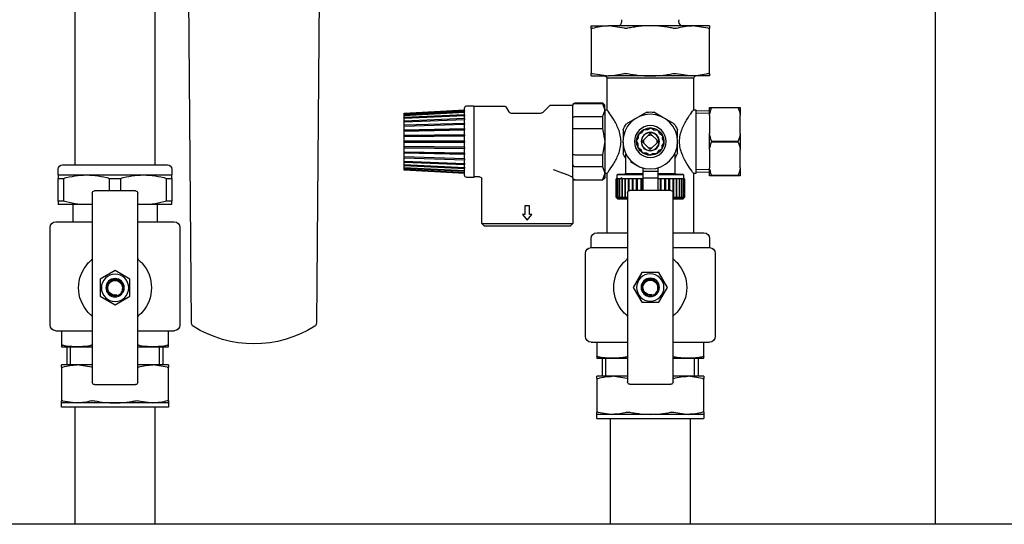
# Model space of a CAD drawing. Extents: x -156717 to 425753, y -51191 to 363295.
# Tile 69 of 256: x 68982 to 69414, y 113745 to 113966. Entities that reach past the tile are written whole.
import ezdxf

# ---------------------------------------------------------------- set-up
doc = ezdxf.new("R2010")
doc.units = 0
doc.header["$LTSCALE"] = 50
doc.layers.get('0').update_dxf_attribs({"linetype": 'CONTINUOUS'})
doc.layers.add('WL561---_CV-D', color=2, linetype='CONTINUOUS')

# ---------------------------------------------------------------- blocks, each defined once
blk = doc.blocks.new('FRAME FRONT DN65 3X')
at = {"linetype": 'Continuous'}
blk.add_line((1084, 825.81), (1084, 413.05), dxfattribs=at)
blk = doc.blocks.new('DN65 FRONT 3X')
at = {"linetype": 'Continuous'}
blk.add_line((1578, 413.05), (10, 413.05), dxfattribs=at)
blk = doc.blocks.new('PIPING LV DN65 FRONT')
at = {"linetype": 'Continuous'}
for p, q in [((-170.98, -26.75), (-168.38, -324.78)), ((-113.62, -324.78), (-111.02, -26.75)), ((-97.5, -72.15), (-97.5, -255.15)), ((-62.5, -255.15), (-62.5, -72.15)), ((-341, -194.2), (-333.38, -194.2)), ((-341, -194.2), (-341, -195.26)), ((-340.41, -195.26), (-333.38, -194.2)), ((-333.38, -194.2), (-315, -194.2)), ((-315, -194.2), (-296.62, -194.2)), ((-303.64, -195.26), (-296.62, -194.2)), ((-289, -194.2), (-296.62, -194.2)), ((-289, -195.26), (-289, -194.2)), ((-341, -215.14), (-341, -195.26)), ((-289, -195.26), (-289, -215.14)), ((-341, -215.14), (-341, -216.2)), ((-326.36, -215.14), (-333.38, -216.2)), ((-289.59, -215.14), (-296.62, -216.2)), ((-289, -216.2), (-289, -215.14)), ((-341, -216.2), (-333.38, -216.2)), ((-334.8, -216.2), (-334, -217)), ((-296, -217), (-334, -217)), ((-334, -217), (-334, -231.15)), ((-333.38, -216.2), (-315, -216.2)), ((-315, -216.2), (-296.62, -216.2)), ((-289, -216.2), (-296.62, -216.2)), ((-296, -217), (-295.2, -216.2)), ((-296, -231.15), (-296, -217)), ((-294, -228), (-295, -229)), ((-294, -228.27), (-295, -231.14)), ((-295, -231.14), (-295, -229)), ((-294, -228.27), (-294, -228)), ((-282, -228), (-294, -228)), ((-282, -228.27), (-294, -228.27)), ((-281, -229.23), (-281, -229)), ((-271.21, -229), (-281, -229)), ((-353.63, -230), (-354.5, -230)), ((-354.5, -230), (-354.5, -233.49)), ((-341.87, -230), (-353.63, -230)), ((-353.63, -230.21), (-353.63, -230)), ((-353.63, -230.21), (-341.87, -230.21)), ((-341, -230), (-341.87, -230)), ((-341.87, -230), (-341.87, -230.21)), ((-341, -233.49), (-341, -230)), ((-335, -231.42), (-341, -231.53)), ((-340.98, -232.69), (-335, -232.58)), ((-335, -231), (-335, -259)), ((-333.89, -231), (-335, -231)), ((-320.52, -234.39), (-316.54, -232.09)), ((-313.46, -232.09), (-304.59, -237.21)), ((-295, -231), (-296.11, -231)), ((-295, -231.14), (-294, -234.02)), ((-295, -231.14), (-295, -245)), ((-281, -231.14), (-281, -229.23)), ((-281, -234.79), (-281, -231.14)), ((-267.79, -232.21), (-270.85, -229.15)), ((-253.81, -232.5), (-267.09, -232.5)), ((-251.64, -229.75), (-252.94, -232)), ((-237.5, -229.5), (-251.21, -229.5)), ((-237.5, -229.25), (-237.5, -260.75)), ((-234.48, -229.25), (-237.5, -229.25)), ((-233.47, -231), (-233.48, -230.23)), ((-207, -232.5), (-233.47, -231)), ((-233.47, -231.23), (-233.47, -231)), ((-233.47, -231.23), (-207, -232.7)), ((-233.47, -231.23), (-233.47, -231.32)), ((-207, -232.79), (-233.47, -231.32)), ((-233.47, -231.98), (-233.47, -231.32)), ((-233.47, -231.98), (-207, -233.36)), ((-233.47, -231.98), (-233.47, -232.16)), ((-207, -233.54), (-233.47, -232.16)), ((-233.47, -233.23), (-233.47, -232.16)), ((-233.47, -233.23), (-207, -234.48)), ((-233.47, -233.23), (-233.46, -233.78)), ((-207, -232.7), (-207, -232.5)), ((-207, -232.79), (-207, -232.7)), ((-207, -233.36), (-207, -232.79)), ((-207, -233.54), (-207, -233.36)), ((-354.5, -241.51), (-354.5, -233.49)), ((-341, -233.49), (-341, -241.51)), ((-325.41, -237.21), (-321.4, -234.9)), ((-282, -234.02), (-294, -234.02)), ((-294, -234.02), (-294, -239.26)), ((-281, -239.43), (-281, -234.79)), ((-207, -234.74), (-233.47, -233.49)), ((-233.47, -234.94), (-233.47, -233.49)), ((-233.47, -234.94), (-207, -236)), ((-233.47, -234.94), (-233.46, -235.46)), ((-207, -236.33), (-233.47, -235.27)), ((-233.47, -237.03), (-233.47, -235.27)), ((-233.47, -237.03), (-207, -237.86)), ((-233.47, -237.03), (-233.46, -237.5)), ((-207, -238.25), (-233.47, -237.42)), ((-233.47, -239.43), (-233.47, -237.42)), ((-207, -234.48), (-207, -233.54)), ((-207, -234.74), (-207, -234.48)), ((-207, -236), (-207, -234.74)), ((-207, -236.33), (-207, -236)), ((-207, -237.86), (-207, -236.33)), ((-354.5, -241.51), (-354.5, -248.49)), ((-341, -248.49), (-341, -241.51)), ((-326.95, -243.35), (-326.95, -239.88)), ((-319.07, -241.45), (-320.35, -242.29)), ((-318.28, -239.98), (-318.97, -241.34)), ((-316.75, -239.89), (-318.28, -239.98)), ((-315.33, -239.01), (-316.61, -239.85)), ((-315, -241.46), (-315.73, -242.19)), ((-313.97, -239.7), (-315.33, -239.01)), ((-314.27, -242.19), (-315, -241.46)), ((-312.29, -239.65), (-313.82, -239.73)), ((-311.45, -240.93), (-312.29, -239.65)), ((-309.98, -241.72), (-311.34, -241.03)), ((-309.89, -243.25), (-309.98, -241.72)), ((-303.05, -239.88), (-303.05, -244.44)), ((-294, -239.26), (-295, -245)), ((-282, -239.26), (-294, -239.26)), ((-281, -245), (-281, -239.43)), ((-233.47, -239.43), (-207, -240)), ((-233.47, -239.43), (-233.46, -239.83)), ((-233.46, -239.83), (-233.47, -239.86)), ((-207, -240.43), (-233.47, -239.86)), ((-233.47, -242.04), (-233.47, -239.86)), ((-233.47, -242.04), (-207, -242.33)), ((-233.47, -242.04), (-233.46, -242.37)), ((-233.46, -239.83), (-207, -240.41)), ((-207, -238.25), (-207, -237.86)), ((-207, -240), (-207, -238.25)), ((-207, -240.41), (-207, -240)), ((-207, -240.43), (-207, -240.41)), ((-207, -242.33), (-207, -240.43)), ((-341.87, -244.79), (-353.63, -244.79)), ((-353.63, -245.21), (-353.63, -244.79)), ((-353.63, -245.21), (-341.87, -245.21)), ((-341.87, -244.79), (-341.87, -245.21)), ((-326.95, -250.12), (-326.95, -244.93)), ((-320.3, -243.97), (-320.99, -245.33)), ((-320.99, -245.33), (-320.15, -246.61)), ((-320.35, -242.29), (-320.27, -243.82)), ((-317.81, -244.27), (-318.54, -245)), ((-318.54, -245), (-317.81, -245.73)), ((-315.73, -242.19), (-317.81, -244.27)), ((-317.81, -245.73), (-315.73, -247.81)), ((-312.19, -244.27), (-314.27, -242.19)), ((-314.27, -247.81), (-312.19, -245.73)), ((-311.46, -245), (-312.19, -244.27)), ((-312.19, -245.73), (-311.46, -245)), ((-309.01, -244.67), (-309.85, -243.39)), ((-309.65, -247.71), (-309.73, -246.18)), ((-309.7, -246.03), (-309.01, -244.67)), ((-303.05, -245.26), (-303.05, -250.12)), ((-295, -245), (-294, -250.74)), ((-295, -245), (-295, -258.86)), ((-281, -250.57), (-281, -245)), ((-233.46, -242.37), (-233.47, -242.5)), ((-207, -242.79), (-233.47, -242.5)), ((-233.47, -244.77), (-233.47, -242.5)), ((-233.47, -244.77), (-207, -244.77)), ((-233.47, -244.77), (-233.46, -245)), ((-233.46, -245), (-233.47, -245.23)), ((-207, -245.23), (-233.47, -245.23)), ((-233.47, -247.5), (-233.47, -245.23)), ((-233.46, -242.37), (-207, -242.66)), ((-233.46, -245), (-207, -245)), ((-207, -242.66), (-207, -242.33)), ((-207, -242.79), (-207, -242.66)), ((-207, -244.77), (-207, -242.79)), ((-207, -245), (-207, -244.77)), ((-207, -245.23), (-207, -245)), ((-207, -247.21), (-207, -245.23)), ((-354.5, -256.51), (-354.5, -248.49)), ((-341, -248.49), (-341, -256.51)), ((-325.75, -250.55), (-325.75, -259)), ((-320.11, -246.75), (-320.02, -248.28)), ((-320.02, -248.28), (-318.66, -248.97)), ((-318.55, -249.07), (-317.71, -250.35)), ((-317.71, -250.35), (-316.18, -250.27)), ((-316.03, -250.3), (-314.67, -250.99)), ((-315.73, -247.81), (-315, -248.54)), ((-315, -248.54), (-314.27, -247.81)), ((-314.67, -250.99), (-313.39, -250.15)), ((-313.25, -250.11), (-311.72, -250.02)), ((-311.72, -250.02), (-311.03, -248.66)), ((-310.93, -248.55), (-309.65, -247.71)), ((-304.25, -259), (-304.25, -250.55)), ((-281, -255.21), (-281, -250.57)), ((-233.47, -247.5), (-207, -247.21)), ((-233.47, -247.5), (-233.46, -247.63)), ((-233.46, -247.63), (-233.47, -247.96)), ((-207, -247.67), (-233.47, -247.96)), ((-233.47, -250.14), (-233.47, -247.96)), ((-233.47, -250.14), (-207, -249.57)), ((-207, -250), (-233.47, -250.57)), ((-233.47, -250.14), (-233.46, -250.17)), ((-233.46, -250.17), (-233.47, -250.57)), ((-233.47, -252.58), (-233.47, -250.57)), ((-233.46, -247.63), (-207, -247.34)), ((-233.46, -250.17), (-207, -249.59)), ((-207, -247.34), (-207, -247.21)), ((-207, -247.67), (-207, -247.34)), ((-207, -249.57), (-207, -247.67)), ((-207, -249.59), (-207, -249.57)), ((-207, -250), (-207, -249.59)), ((-207, -251.75), (-207, -250)), ((-306.32, -253.79), (-309.24, -255.47)), ((-282, -250.74), (-294, -250.74)), ((-294, -250.74), (-294, -255.98)), ((-233.47, -252.58), (-207, -251.75)), ((-207, -252.14), (-233.47, -252.97)), ((-233.46, -252.5), (-233.47, -252.97)), ((-233.47, -254.73), (-233.47, -252.97)), ((-233.47, -254.73), (-207, -253.67)), ((-207, -254), (-233.47, -255.06)), ((-233.46, -254.54), (-233.47, -255.06)), ((-207, -252.14), (-207, -251.75)), ((-207, -253.67), (-207, -252.14)), ((-207, -254), (-207, -253.67)), ((-207, -255.26), (-207, -254)), ((-354.5, -256.51), (-354.5, -260)), ((-341, -260), (-341, -256.51)), ((-341, -258.47), (-335, -258.58)), ((-340.98, -257.31), (-335, -257.42)), ((-335, -259), (-334, -259)), ((-334, -259), (-334, -285)), ((-329.25, -259.3), (-329.55, -259.6)), ((-318.25, -259.3), (-329.25, -259.3)), ((-325.75, -259), (-326.87, -259.3)), ((-318.25, -259), (-325.75, -259)), ((-318.25, -256.55), (-318.25, -258)), ((-311.75, -258), (-318.25, -258)), ((-318.25, -258), (-318.25, -260.95)), ((-311.75, -256.55), (-311.75, -258)), ((-311.75, -258), (-311.75, -260.95)), ((-304.25, -259), (-311.75, -259)), ((-300.75, -259.3), (-311.75, -259.3)), ((-303.13, -259.3), (-304.25, -259)), ((-300.45, -259.6), (-300.75, -259.3)), ((-296, -285), (-296, -259)), ((-296, -259), (-295, -259)), ((-294, -255.98), (-295, -258.86)), ((-295, -258.86), (-294, -261.73)), ((-295, -258.86), (-295, -261)), ((-282, -255.98), (-294, -255.98)), ((-281, -258.86), (-281, -255.21)), ((-281, -260.77), (-281, -258.86)), ((-279.69, -260), (-276.12, -258.69)), ((-275.72, -258.56), (-276.12, -258.69)), ((-233.48, -259.77), (-233.47, -259)), ((-233.47, -256.51), (-233.47, -255.06)), ((-233.47, -256.51), (-207, -255.26)), ((-207, -255.52), (-233.47, -256.77)), ((-233.46, -256.22), (-233.47, -256.77)), ((-233.47, -257.84), (-207, -256.46)), ((-207, -256.64), (-233.47, -258.02)), ((-233.47, -257.84), (-233.47, -256.77)), ((-233.47, -258.68), (-207, -257.21)), ((-207, -257.3), (-233.47, -258.77)), ((-233.47, -259), (-207, -257.5)), ((-233.47, -257.84), (-233.47, -258.02)), ((-233.47, -258.68), (-233.47, -258.02)), ((-233.47, -258.68), (-233.47, -258.77)), ((-233.47, -259), (-233.47, -258.77)), ((-207, -255.52), (-207, -255.26)), ((-207, -256.46), (-207, -255.52)), ((-207, -256.64), (-207, -256.46)), ((-207, -257.21), (-207, -256.64)), ((-207, -257.3), (-207, -257.21)), ((-207, -257.5), (-207, -257.3)), ((-105, -257.15), (-105, -259.65)), ((-57, -255.15), (-103, -255.15)), ((-55, -259.65), (-55, -257.15)), ((-354.5, -260), (-353.63, -260)), ((-341.87, -259.79), (-353.63, -259.79)), ((-353.63, -260), (-353.63, -259.79)), ((-353.63, -260), (-341.87, -260)), ((-341.87, -259.79), (-341.87, -260)), ((-341.87, -260), (-341, -260)), ((-329.95, -261.3), (-329.88, -261.3)), ((-329.95, -261.3), (-329.95, -269.5)), ((-329.88, -269.5), (-329.88, -261.3)), ((-329.88, -261.3), (-329.81, -261.3)), ((-329.81, -261.3), (-329.51, -261.3)), ((-329.81, -261.3), (-329.81, -269.5)), ((-329.55, -259.6), (-318.25, -259.6)), ((-329.55, -259.6), (-329.55, -261.3)), ((-329.51, -269.5), (-329.51, -261.3)), ((-329.51, -261.3), (-329.37, -261.3)), ((-329.37, -261.3), (-328.86, -261.3)), ((-329.37, -261.3), (-329.37, -269.5)), ((-328.86, -269.5), (-328.86, -261.3)), ((-328.86, -261.3), (-328.64, -261.3)), ((-328.64, -261.3), (-327.91, -261.3)), ((-328.64, -261.3), (-328.64, -269.5)), ((-327.63, -261.09), (-327.99, -261.28)), ((-327.91, -269.5), (-327.91, -261.3)), ((-327.91, -261.3), (-327.63, -261.3)), ((-327.63, -261.3), (-326.71, -261.3)), ((-327.63, -261.3), (-327.63, -269.5)), ((-326.71, -269.5), (-326.71, -261.3)), ((-326.71, -261.3), (-326.36, -261.3)), ((-326.36, -261.3), (-325.27, -261.3)), ((-326.36, -261.3), (-326.36, -269.5)), ((-325.27, -269.5), (-325.27, -261.3)), ((-325.27, -261.3), (-324.86, -261.3)), ((-324.86, -261.3), (-323.62, -261.3)), ((-324.86, -261.3), (-324.86, -266.99)), ((-323.62, -266.5), (-323.62, -261.3)), ((-323.62, -261.3), (-323.17, -261.3)), ((-323.17, -261.3), (-323.16, -261.3)), ((-323.17, -266.5), (-323.17, -261.3)), ((-323.16, -261.3), (-321.79, -261.3)), ((-323.16, -261.3), (-323.16, -266.5)), ((-321.79, -266.5), (-321.79, -261.3)), ((-321.79, -261.3), (-321.37, -261.3)), ((-321.37, -261.3), (-321.29, -261.3)), ((-321.37, -266.5), (-321.37, -261.3)), ((-321.29, -261.3), (-319.83, -261.3)), ((-321.29, -261.3), (-321.29, -266.5)), ((-319.83, -266.5), (-319.83, -261.3)), ((-319.83, -261.3), (-319.44, -261.3)), ((-319.44, -261.3), (-319.3, -261.3)), ((-319.44, -266.5), (-319.44, -261.3)), ((-319.3, -261.3), (-318.25, -261.3)), ((-319.3, -261.3), (-319.3, -266.5)), ((-311.75, -260.95), (-318.25, -260.95)), ((-318.25, -260.95), (-318.25, -266.5)), ((-311.75, -259.6), (-300.45, -259.6)), ((-311.75, -260.95), (-311.75, -266.5)), ((-311.75, -261.3), (-311.41, -261.3)), ((-311.41, -266.5), (-311.41, -261.3)), ((-311.41, -261.3), (-311.25, -261.3)), ((-311.25, -261.3), (-310.88, -261.3)), ((-311.25, -266.5), (-311.25, -261.3)), ((-310.88, -261.3), (-309.38, -261.3)), ((-310.88, -261.3), (-310.88, -266.5)), ((-309.38, -266.5), (-309.38, -261.3)), ((-309.38, -261.3), (-309.28, -261.3)), ((-309.28, -261.3), (-308.87, -261.3)), ((-309.28, -266.5), (-309.28, -261.3)), ((-308.87, -261.3), (-307.47, -261.3)), ((-308.87, -261.3), (-308.87, -266.5)), ((-307.47, -266.5), (-307.47, -261.3)), ((-307.47, -261.3), (-307.44, -261.3)), ((-307.44, -261.3), (-306.99, -261.3)), ((-307.44, -266.5), (-307.44, -261.3)), ((-306.99, -261.3), (-305.71, -261.3)), ((-306.99, -261.3), (-306.99, -266.5)), ((-305.71, -266.54), (-305.71, -261.3)), ((-305.71, -261.3), (-305.28, -261.3)), ((-305.28, -261.3), (-304.14, -261.3)), ((-305.28, -261.3), (-305.28, -266.81)), ((-304.14, -269.5), (-304.14, -261.3)), ((-304.14, -261.3), (-303.76, -261.3)), ((-303.76, -261.3), (-302.79, -261.3)), ((-303.76, -261.3), (-303.76, -269.5)), ((-302.79, -269.5), (-302.79, -261.3)), ((-302.79, -261.3), (-302.47, -261.3)), ((-302.73, -261.3), (-302.01, -260.93)), ((-302.47, -261.3), (-301.68, -261.3)), ((-302.47, -261.3), (-302.47, -269.5)), ((-301.68, -269.5), (-301.68, -261.3)), ((-301.68, -261.3), (-301.44, -261.3)), ((-301.44, -261.3), (-300.85, -261.3)), ((-301.44, -261.3), (-301.44, -269.5)), ((-300.85, -269.5), (-300.85, -261.3)), ((-300.85, -261.3), (-300.68, -261.3)), ((-300.68, -261.3), (-300.31, -261.3)), ((-300.68, -261.3), (-300.68, -269.5)), ((-300.45, -261.3), (-300.45, -259.6)), ((-300.31, -269.5), (-300.31, -261.3)), ((-300.31, -261.3), (-300.22, -261.3)), ((-300.22, -261.3), (-300.06, -261.3)), ((-300.22, -261.3), (-300.22, -269.5)), ((-300.06, -269.5), (-300.06, -261.3)), ((-300.06, -261.3), (-300.05, -261.3)), ((-300.05, -261.3), (-300.05, -269.5)), ((-295, -261), (-294, -262)), ((-282, -261.73), (-294, -261.73)), ((-294, -261.73), (-294, -262)), ((-294, -262), (-282, -262)), ((-281, -261), (-281, -260.77)), ((-281, -261), (-280.89, -260.87)), ((-281, -261), (-281, -281)), ((-241, -281), (-241, -261.5)), ((-240, -260.5), (-237.5, -260.5)), ((-237.5, -260.75), (-234.48, -260.75)), ((-105, -261.15), (-105, -259.65)), ((-92.5, -259.65), (-105, -259.65)), ((-102.63, -261.15), (-105, -261.15)), ((-105, -261.15), (-105, -271.15)), ((-102.63, -271.15), (-102.63, -261.15)), ((-67.5, -259.65), (-92.5, -259.65)), ((-77.63, -261.15), (-82.37, -261.15)), ((-82.37, -261.15), (-82.37, -266.65)), ((-77.63, -266.65), (-77.63, -261.15)), ((-55, -259.65), (-67.5, -259.65)), ((-55, -261.15), (-57.37, -261.15)), ((-57.37, -261.15), (-57.37, -271.15)), ((-55, -259.65), (-55, -261.15)), ((-55, -271.15), (-55, -261.15)), ((-325, -350.5), (-325, -267.5)), ((-324, -266.5), (-306, -266.5)), ((-305, -267.5), (-305, -350.5)), ((-90, -350.65), (-90, -267.65)), ((-89, -266.65), (-71, -266.65)), ((-70, -267.65), (-70, -350.65)), ((-329.95, -269.5), (-329.88, -269.5)), ((-329.81, -269.5), (-329.88, -269.5)), ((-329.81, -269.5), (-329.51, -269.5)), ((-329.55, -269.5), (-329.55, -270)), ((-325, -270), (-329.55, -270)), ((-329.55, -270), (-329.25, -270.3)), ((-329.37, -269.5), (-329.51, -269.5)), ((-329.37, -269.5), (-328.86, -269.5)), ((-329.25, -270.3), (-325, -270.3)), ((-328.64, -269.5), (-328.86, -269.5)), ((-328.64, -269.5), (-327.91, -269.5)), ((-327.63, -269.5), (-327.91, -269.5)), ((-327.63, -269.5), (-326.71, -269.5)), ((-326.36, -269.5), (-326.71, -269.5)), ((-326.36, -269.5), (-325.27, -269.5)), ((-325, -269.5), (-325.27, -269.5)), ((-305, -269.5), (-304.14, -269.5)), ((-300.45, -270), (-305, -270)), ((-305, -270.3), (-300.75, -270.3)), ((-303.76, -269.5), (-304.14, -269.5)), ((-303.76, -269.5), (-302.79, -269.5)), ((-302.47, -269.5), (-302.79, -269.5)), ((-302.47, -269.5), (-301.68, -269.5)), ((-301.44, -269.5), (-301.68, -269.5)), ((-301.44, -269.5), (-300.85, -269.5)), ((-300.68, -269.5), (-300.85, -269.5)), ((-300.75, -270.3), (-300.45, -270)), ((-300.68, -269.5), (-300.31, -269.5)), ((-300.45, -270), (-300.45, -269.5)), ((-300.22, -269.5), (-300.31, -269.5)), ((-300.22, -269.5), (-300.06, -269.5)), ((-300.05, -269.5), (-300.06, -269.5)), ((-105, -272.65), (-105, -271.15)), ((-105, -271.15), (-102.63, -271.15)), ((-57.37, -271.15), (-55, -271.15)), ((-55, -271.15), (-55, -272.65)), ((-262.02, -273.13), (-259.98, -273.13)), ((-262.02, -276.95), (-262.02, -273.13)), ((-259.98, -273.13), (-259.98, -276.95)), ((-105, -272.65), (-92.5, -272.65)), ((-98.5, -272.65), (-98.5, -280.15)), ((-92.5, -272.65), (-90, -272.65)), ((-70, -272.65), (-67.5, -272.65)), ((-67.5, -272.65), (-55, -272.65)), ((-61.5, -272.65), (-61.5, -280.15)), ((-261, -279.5), (-263.04, -276.95)), ((-263.04, -276.95), (-262.02, -276.95)), ((-258.96, -276.95), (-261, -279.5)), ((-259.98, -276.95), (-258.96, -276.95)), ((-90, -280.15), (-106, -280.15)), ((-54, -280.15), (-70, -280.15)), ((-325, -285), (-338.5, -285)), ((-291.5, -285), (-305, -285)), ((-241, -281), (-281, -281)), ((-281, -281), (-280, -282)), ((-242, -282), (-280, -282)), ((-242, -282), (-241, -281)), ((-108.5, -282.65), (-108.5, -325.5)), ((-51.5, -325.5), (-51.5, -282.65)), ((-341, -287.5), (-341, -291.5)), ((-289, -291.5), (-289, -287.5)), ((-325, -291.5), (-341, -291.5)), ((-289, -291.5), (-305, -291.5)), ((-343.5, -294), (-343.5, -330.5)), ((-286.5, -330.5), (-286.5, -294)), ((-322.51, -309), (-318.75, -302.5)), ((-318.75, -302.5), (-311.25, -302.5)), ((-311.25, -302.5), (-307.49, -309)), ((-86.5, -305.4), (-80, -301.64)), ((-80, -301.64), (-73.5, -305.4)), ((-86.5, -312.9), (-86.5, -305.4)), ((-73.5, -305.4), (-73.5, -312.9)), ((-318.75, -315.5), (-322.51, -309)), ((-307.49, -309), (-311.25, -315.5)), ((-311.25, -315.5), (-318.75, -315.5)), ((-80, -316.66), (-86.5, -312.9)), ((-73.5, -312.9), (-80, -316.66)), ((-90.32, -328), (-106, -328)), ((-103.5, -334.39), (-103.5, -328)), ((-54, -328), (-69.68, -328)), ((-56.5, -328), (-56.5, -334.39)), ((-325.32, -333), (-341, -333)), ((-338.5, -339.39), (-338.5, -333)), ((-289, -333), (-304.68, -333)), ((-291.5, -333), (-291.5, -339.39)), ((-103.5, -335), (-103.5, -334.39)), ((-96.62, -335), (-103.5, -335)), ((-100.96, -335), (-100.96, -343)), ((-99.48, -343), (-99.48, -335)), ((-90, -335), (-96.62, -335)), ((-63.38, -335), (-70, -335)), ((-56.5, -335), (-63.38, -335)), ((-60.52, -343), (-60.52, -335)), ((-59.05, -343), (-59.05, -335)), ((-56.5, -334.39), (-56.5, -335)), ((-338.5, -340), (-338.5, -339.39)), ((-331.62, -340), (-338.5, -340)), ((-335.96, -340), (-335.96, -348)), ((-334.48, -348), (-334.48, -340)), ((-325, -340), (-331.62, -340)), ((-298.38, -340), (-305, -340)), ((-291.5, -340), (-298.38, -340)), ((-298.38, -340), (-298.38, -340)), ((-295.52, -348), (-295.52, -340)), ((-294.05, -348), (-294.05, -340)), ((-291.5, -339.39), (-291.5, -340)), ((-103.5, -343), (-103.5, -343.94)), ((-103.5, -343), (-96.62, -343)), ((-103.5, -358.76), (-103.5, -343.94)), ((-102.91, -343.94), (-96.62, -343)), ((-96.62, -343), (-90, -343)), ((-70, -343), (-63.38, -343)), ((-69.68, -343.94), (-63.38, -343)), ((-63.38, -343), (-56.5, -343)), ((-56.5, -343.94), (-56.5, -343)), ((-56.5, -343.94), (-56.5, -358.76)), ((-338.5, -348), (-338.5, -348.94)), ((-338.5, -348), (-331.62, -348)), ((-338.5, -363.76), (-338.5, -348.94)), ((-337.91, -348.94), (-331.62, -348)), ((-331.62, -348), (-325, -348)), ((-305, -348), (-298.38, -348)), ((-304.68, -348.94), (-298.38, -348)), ((-298.38, -348), (-291.5, -348)), ((-291.5, -348.94), (-291.5, -348)), ((-291.5, -348.94), (-291.5, -363.76)), ((-306, -351.5), (-324, -351.5)), ((-71, -351.65), (-89, -351.65)), ((-103.5, -358.76), (-103.5, -359.7)), ((-90.32, -358.76), (-96.62, -359.7)), ((-57.09, -358.76), (-63.38, -359.7)), ((-56.5, -359.7), (-56.5, -358.76)), ((-103.5, -359.7), (-96.62, -359.7)), ((-103.5, -359.7), (-103.5, -361.5)), ((-103.5, -361.5), (-56.5, -361.5)), ((-97.5, -361.5), (-97.5, -381)), ((-96.62, -359.7), (-80, -359.7)), ((-80, -359.7), (-63.38, -359.7)), ((-63.38, -359.7), (-56.5, -359.7)), ((-62.5, -381), (-62.5, -361.5)), ((-56.5, -361.5), (-56.5, -359.7)), ((-338.5, -363.76), (-338.5, -364.7)), ((-338.5, -364.7), (-331.62, -364.7)), ((-338.5, -364.7), (-338.5, -366.5)), ((-291.5, -366.5), (-338.5, -366.5)), ((-332.5, -366.5), (-332.5, -412.95)), ((-325.32, -363.76), (-331.62, -364.7)), ((-331.62, -364.7), (-315, -364.7)), ((-315, -364.7), (-298.38, -364.7)), ((-292.09, -363.76), (-298.38, -364.7)), ((-298.38, -364.7), (-291.5, -364.7)), ((-297.5, -412.95), (-297.5, -366.5)), ((-291.5, -364.7), (-291.5, -363.76)), ((-291.5, -366.5), (-291.5, -364.7)), ((-97.5, -381), (-97.5, -412.95)), ((-62.5, -412.95), (-62.5, -381))]:
    blk.add_line(p, q, dxfattribs=at)
for centre, radius in [((-315, -245), 12), ((-315, -245), 7), ((-315, -245), 4), ((-315, -245), 3.9), ((-315, -309), 6), ((-315, -309), 4.02), ((-315, -309), 4), ((-315, -309), 3.5), ((-80, -309.15), 6), ((-80, -309.15), 4.02), ((-80, -309.15), 4), ((-80, -309.15), 3.5)]:
    blk.add_circle(centre, radius, dxfattribs=at)
for centre, radius, start, end in [((-333.51, -218.9), 24.7, 73.1515, 89.7005), ((-330.58, -192), 3, 312.8334, 9.6501), ((-299.42, -192), 3, 170.6861, 227.1666), ((-296.74, -218.9), 24.7, 73.1515, 89.7005), ((-325.65, -192.35), 3, 256.3598, 283.6402), ((-304.35, -192.2), 3.14, 257.0043, 282.9957), ((-333.26, -191.5), 24.7, 253.1515, 269.7005), ((-325.65, -218.2), 3.14, 77.0043, 102.9957), ((-304.35, -218.05), 3, 76.3598, 103.6402), ((-296.49, -191.5), 24.7, 253.1515, 269.7005), ((-282, -229), 1, 0, 90), ((-281.98, -229.25), 0.978, 1.3408, 91.3309), ((-271.21, -229.5), 0.5, 45, 90), ((-327.05, -238.99), 28, 161.7175, 168.6531), ((-368.45, -238.99), 28, 11.3469, 18.2825), ((-315, -245), 13, 83.1861, 96.8139), ((-267.09, -231.5), 1, 225, 270), ((-253.81, -231.5), 1, 270, 330), ((-251.21, -230), 0.5, 90, 150), ((-234.48, -230.25), 1, 1, 90), ((-315, -245), 13, 143.1861, 156.8139), ((-315, -245), 13, 23.1861, 36.8139), ((-327.05, -236.01), 28, 191.3469, 198.2825), ((-368.45, -236.01), 28, 341.7175, 348.6531), ((-315, -245), 6, 123.1576, 153.1576), ((-315, -245), 5.4, 137.3645, 138.9508), ((-315, -245), 6, 93.1576, 123.1576), ((-315, -245), 5.4, 107.3645, 108.9508), ((-315, -245), 6, 63.1576, 93.1576), ((-315, -245), 5.4, 77.3645, 78.9508), ((-315, -245), 6, 33.1576, 63.1576), ((-315, -245), 5.4, 47.3645, 48.9508), ((-315, -245), 6, 3.1576, 33.1576), ((-327.05, -253.99), 28, 161.7175, 168.6531), ((-368.45, -253.99), 28, 11.3469, 18.2825), ((-315, -245), 6, 153.1576, 183.1576), ((-315, -245), 6, 183.1576, 213.1576), ((-315, -245), 5.4, 167.3645, 168.9508), ((-315, -245), 2.9, 165.4503, 194.5497), ((-315, -245), 2.9, 75.4503, 104.5497), ((-315, -245), 2.9, 345.4503, 14.5497), ((-315, -245), 5.4, 17.3645, 18.9508), ((-315, -245), 5.4, 347.3645, 348.9508), ((-315, -245), 6, 333.1576, 3.1576), ((-315, -245), 13, 203.1861, 214.2161), ((-315, -245), 5.4, 197.3645, 198.9508), ((-315, -245), 6, 213.1576, 243.1576), ((-315, -245), 5.4, 227.3645, 228.9508), ((-315, -245), 6, 243.1576, 273.1576), ((-315, -245), 5.4, 257.3645, 258.9508), ((-315, -245), 2.9, 255.4503, 284.5497), ((-315, -245), 6, 273.1576, 303.1576), ((-315, -245), 5.4, 287.3645, 288.9508), ((-315, -245), 6, 303.1576, 333.1576), ((-315, -245), 5.4, 317.3645, 318.9508), ((-315, -245), 13, 325.7839, 336.8139), ((-327.05, -251.01), 28, 191.3469, 198.2825), ((-368.45, -251.01), 28, 341.7175, 348.6531), ((-288.05, -221.08), 39.45, 288.1999, 293.1655), ((-103, -257.15), 2, 90, 180), ((-57, -257.15), 2, 0, 90), ((-281.98, -260.75), 0.978, 268.6691, 358.6592), ((-282, -261), 1, 270, 0), ((-278.62, -262.75), 2.95, 111.1611, 140.2592), ((-240, -261.5), 1, 90, 180), ((-234.48, -259.75), 1, 270, 359), ((-92.26, -296.18), 36.53, 90.375, 106.4924), ((-92.79, -296.54), 36.89, 73.587, 89.5456), ((-67.26, -296.18), 36.53, 90.375, 106.4924), ((-67.79, -296.54), 36.89, 73.587, 89.5456), ((-324, -267.5), 1, 90, 180), ((-306, -267.5), 1, 0, 90), ((-89, -267.65), 1, 90, 180), ((-71, -267.65), 1, 0, 90), ((-92.21, -235.76), 36.89, 253.587, 269.5456), ((-67.74, -236.12), 36.53, 270.375, 286.4924), ((-92.74, -236.12), 36.53, 270.375, 274.3153), ((-67.21, -235.76), 36.89, 265.6509, 269.5456), ((-106, -282.65), 2.5, 90, 180), ((-54, -282.65), 2.5, 0, 90), ((-338.5, -287.5), 2.5, 90, 180), ((-291.5, -287.5), 2.5, 0, 90), ((-341, -294), 2.5, 90, 180), ((-289, -294), 2.5, 0, 90), ((-315, -309), 16, 137.1666, 222.8334), ((-315, -309), 16, 130.3202, 137.1666), ((-326, -296.04), 1, 310.3202, 0), ((-304, -296.04), 1, 180, 229.6798), ((-315, -309), 16, 42.8334, 49.6798), ((-315, -309), 16, 317.1666, 42.8334), ((-80, -309.15), 16, 137.1666, 222.8334), ((-80, -309.15), 16, 130.3202, 137.1666), ((-91, -296.19), 1, 310.3202, 0), ((-69, -296.19), 1, 180, 229.6798), ((-80, -309.15), 16, 42.8334, 49.6798), ((-80, -309.15), 16, 317.1666, 42.8334), ((-315, -309), 3.23, 255, 195), ((-80, -309.15), 3.23, 255, 195), ((-315, -309), 16, 222.8334, 229.6798), ((-315, -309), 16, 310.3202, 317.1666), ((-326, -321.96), 1, 0, 49.6798), ((-304, -321.96), 1, 130.3202, 180), ((-80, -309.15), 16, 222.8334, 229.6798), ((-91, -322.11), 1, 0, 49.6798), ((-69, -322.11), 1, 130.3202, 180), ((-80, -309.15), 16, 310.3202, 317.1666), ((-166.88, -324.77), 1.5, 180.5, 237.7502), ((-141, -283.75), 50, 237.7502, 302.2498), ((-115.12, -324.77), 1.5, 302.2498, 359.5), ((-106, -325.5), 2.5, 180, 270), ((-54, -325.5), 2.5, 270, 0), ((-341, -330.5), 2.5, 180, 270), ((-289, -330.5), 2.5, 270, 0), ((-89.61, -336.24), 1.98, 101.4237, 110.9197), ((-70.39, -336.24), 1.98, 69.081, 78.5227), ((-324.61, -341.24), 1.98, 101.4237, 110.9197), ((-305.39, -341.24), 1.98, 69.081, 78.5227), ((-96.76, -365.45), 22.45, 73.3444, 89.6476), ((-89.61, -340.85), 3.17, 257.107, 262.9323), ((-70.39, -341), 3.02, 277.5817, 283.5328), ((-63.52, -365.45), 22.45, 73.3444, 89.6476), ((-331.76, -370.45), 22.45, 73.3444, 89.6476), ((-324.61, -345.85), 3.17, 257.107, 262.9323), ((-305.39, -346), 3.02, 277.5817, 283.5328), ((-298.52, -370.45), 22.45, 73.3444, 89.6476), ((-324, -350.5), 1, 180, 270), ((-306, -350.5), 1, 270, 0), ((-89, -350.65), 1, 180, 270), ((-71, -350.65), 1, 270, 0), ((-96.48, -337.25), 22.45, 253.3444, 269.6476), ((-89.61, -361.7), 3.02, 76.4672, 103.5328), ((-70.39, -361.85), 3.17, 77.107, 102.893), ((-63.24, -337.25), 22.45, 253.3444, 269.6476), ((-331.48, -342.25), 22.45, 253.3444, 269.6476), ((-324.61, -366.7), 3.02, 76.4672, 103.5328), ((-305.39, -366.85), 3.17, 77.107, 102.893), ((-298.24, -342.25), 22.45, 253.3444, 269.6476)]:
    blk.add_arc(centre, radius, start, end, dxfattribs=at)
for points, knots in [([(-324.94, -195.26), (-324.12, -195.09), (-323.29, -194.94), (-321.64, -194.67), (-320.81, -194.56), (-318.32, -194.29), (-316.66, -194.2), (-315, -194.2)], [0, 0, 0, 0, 0.25, 0.25, 0.5, 0.5, 1, 1, 1, 1]), ([(-315, -194.2), (-313.34, -194.2), (-311.68, -194.29), (-309.18, -194.56), (-308.35, -194.68), (-306.69, -194.94), (-305.87, -195.09), (-305.06, -195.26)], [0, 0, 0, 0, 0.5, 0.5, 0.75, 0.75, 1, 1, 1, 1]), ([(-341, -195.26), (-341, -195.29), (-340.99, -195.31), (-340.94, -195.33), (-340.9, -195.34), (-340.75, -195.34), (-340.6, -195.31), (-340.41, -195.26)], [0, 0, 0, 0, 0.25, 0.25, 0.5, 0.5, 1, 1, 1, 1]), ([(-289.59, -195.26), (-289.49, -195.29), (-289.41, -195.31), (-289.27, -195.33), (-289.2, -195.34), (-289.05, -195.34), (-289, -195.31), (-289, -195.26)], [0, 0, 0, 0, 0.25, 0.25, 0.5, 0.5, 1, 1, 1, 1]), ([(-340.41, -215.14), (-340.51, -215.11), (-340.59, -215.09), (-340.73, -215.07), (-340.8, -215.06), (-340.95, -215.06), (-341, -215.09), (-341, -215.14)], [0, 0, 0, 0, 0.25, 0.25, 0.5, 0.5, 1, 1, 1, 1]), ([(-315, -216.2), (-316.66, -216.2), (-318.32, -216.11), (-320.81, -215.84), (-321.64, -215.73), (-323.29, -215.46), (-324.12, -215.31), (-324.94, -215.14)], [0, 0, 0, 0, 0.5, 0.5, 0.75, 0.75, 1, 1, 1, 1]), ([(-305.06, -215.14), (-305.87, -215.31), (-306.69, -215.46), (-308.35, -215.72), (-309.18, -215.84), (-311.68, -216.11), (-313.34, -216.2), (-315, -216.2)], [0, 0, 0, 0, 0.25, 0.25, 0.5, 0.5, 1, 1, 1, 1]), ([(-289, -215.14), (-289, -215.11), (-289.01, -215.09), (-289.06, -215.07), (-289.1, -215.06), (-289.25, -215.06), (-289.4, -215.09), (-289.59, -215.14)], [0, 0, 0, 0, 0.25, 0.25, 0.5, 0.5, 1, 1, 1, 1]), ([(-334, -259), (-334, -259), (-333.93, -258.9), (-333.65, -258.52), (-333.44, -258.23), (-332.67, -257.14), (-331.95, -256.1), (-330.43, -253.6), (-329.62, -252.14), (-328.64, -249.65), (-328.35, -248.76), (-327.96, -246.93), (-327.85, -245.96), (-327.85, -244.05), (-327.96, -243.09), (-328.35, -241.24), (-328.63, -240.37), (-329.61, -237.87), (-330.41, -236.42), (-331.95, -233.9), (-332.65, -232.88), (-333.43, -231.78), (-333.64, -231.49), (-333.92, -231.1), (-334, -231), (-334, -231), (-334, -231), (-334, -231)], [0, 0, 0, 0, 0.03125, 0.03125, 0.0625, 0.0625, 0.125, 0.125, 0.1875, 0.1875, 0.21875, 0.21875, 0.25, 0.25, 0.28125, 0.28125, 0.3125, 0.3125, 0.375, 0.375, 0.4375, 0.4375, 0.46875, 0.46875, 0.5, 0.5, 0.5002649, 0.5002649, 0.5002649, 0.5002649]), ([(-296, -259), (-296, -259), (-296.07, -258.9), (-296.35, -258.52), (-296.56, -258.23), (-297.33, -257.14), (-298.05, -256.1), (-299.57, -253.6), (-300.38, -252.14), (-301.36, -249.65), (-301.65, -248.76), (-302.04, -246.93), (-302.15, -245.96), (-302.15, -244.05), (-302.04, -243.09), (-301.65, -241.24), (-301.37, -240.37), (-300.39, -237.87), (-299.59, -236.42), (-298.05, -233.9), (-297.35, -232.88), (-296.57, -231.78), (-296.36, -231.49), (-296.08, -231.1), (-296, -231), (-296, -231), (-296, -231), (-296, -231)], [0, 0, 0, 0, 0.03125, 0.03125, 0.0625, 0.0625, 0.125, 0.125, 0.1875, 0.1875, 0.21875, 0.21875, 0.25, 0.25, 0.28125, 0.28125, 0.3125, 0.3125, 0.375, 0.375, 0.4375, 0.4375, 0.46875, 0.46875, 0.5, 0.5, 0.5002649, 0.5002649, 0.5002649, 0.5002649]), ([(-281, -234.79), (-281, -234.69), (-281.03, -234.59), (-281.12, -234.4), (-281.2, -234.32), (-281.38, -234.17), (-281.49, -234.12), (-281.74, -234.04), (-281.87, -234.02), (-282, -234.02)], [0, 0, 0, 0, 0.25, 0.25, 0.5, 0.5, 0.75, 0.75, 1, 1, 1, 1]), ([(-281, -239.43), (-281, -239.41), (-281.03, -239.39), (-281.12, -239.34), (-281.2, -239.32), (-281.38, -239.29), (-281.49, -239.28), (-281.74, -239.26), (-281.87, -239.26), (-282, -239.26)], [0, 0, 0, 0, 0.25, 0.25, 0.5, 0.5, 0.75, 0.75, 1, 1, 1, 1]), ([(-281, -250.57), (-281, -250.59), (-281.03, -250.61), (-281.12, -250.66), (-281.2, -250.68), (-281.38, -250.71), (-281.49, -250.72), (-281.74, -250.74), (-281.87, -250.74), (-282, -250.74)], [0, 0, 0, 0, 0.25, 0.25, 0.5, 0.5, 0.75, 0.75, 1, 1, 1, 1]), ([(-281, -255.21), (-281, -255.31), (-281.03, -255.41), (-281.12, -255.6), (-281.2, -255.68), (-281.38, -255.83), (-281.49, -255.88), (-281.74, -255.96), (-281.87, -255.98), (-282, -255.98)], [0, 0, 0, 0, 0.25, 0.25, 0.5, 0.5, 0.75, 0.75, 1, 1, 1, 1]), ([(-102.91, -334.39), (-103, -334.36), (-103.09, -334.32), (-103.23, -334.28), (-103.3, -334.26), (-103.4, -334.26), (-103.44, -334.28), (-103.49, -334.32), (-103.5, -334.36), (-103.5, -334.39)], [0, 0, 0, 0, 0.25, 0.25, 0.5, 0.5, 0.75, 0.75, 1, 1, 1, 1]), ([(-102.91, -334.39), (-102.66, -334.5), (-102.41, -334.59), (-101.89, -334.72), (-101.62, -334.78), (-100.83, -334.9), (-100.31, -334.94), (-99.25, -334.99), (-98.73, -334.99), (-97.67, -335), (-97.14, -335), (-96.62, -335)], [0, 0, 0, 0, 0.125, 0.125, 0.25, 0.25, 0.5, 0.5, 0.75, 0.75, 1, 1, 1, 1]), ([(-96.62, -335), (-96.09, -335), (-95.56, -335), (-94.5, -334.99), (-93.97, -334.99), (-92.92, -334.94), (-92.39, -334.9), (-91.6, -334.77), (-91.34, -334.72), (-90.83, -334.59), (-90.57, -334.5), (-90.32, -334.39)], [0, 0, 0, 0, 0.25, 0.25, 0.5, 0.5, 0.75, 0.75, 0.875, 0.875, 1, 1, 1, 1]), ([(-69.68, -334.39), (-69.43, -334.5), (-69.17, -334.59), (-68.65, -334.72), (-68.39, -334.78), (-67.6, -334.9), (-67.07, -334.94), (-66.02, -334.99), (-65.49, -334.99), (-64.44, -335), (-63.91, -335), (-63.38, -335)], [0, 0, 0, 0, 0.125, 0.125, 0.25, 0.25, 0.5, 0.5, 0.75, 0.75, 1, 1, 1, 1]), ([(-63.38, -335), (-62.85, -335), (-62.33, -335), (-61.27, -334.99), (-60.74, -334.99), (-59.68, -334.94), (-59.15, -334.9), (-58.37, -334.77), (-58.11, -334.72), (-57.59, -334.59), (-57.34, -334.5), (-57.09, -334.39)], [0, 0, 0, 0, 0.25, 0.25, 0.5, 0.5, 0.75, 0.75, 0.875, 0.875, 1, 1, 1, 1]), ([(-56.5, -334.39), (-56.5, -334.36), (-56.51, -334.32), (-56.56, -334.28), (-56.6, -334.26), (-56.7, -334.26), (-56.77, -334.28), (-56.91, -334.32), (-56.99, -334.36), (-57.09, -334.39)], [0, 0, 0, 0, 0.25, 0.25, 0.5, 0.5, 0.75, 0.75, 1, 1, 1, 1]), ([(-337.91, -339.39), (-338, -339.36), (-338.09, -339.32), (-338.23, -339.28), (-338.3, -339.26), (-338.4, -339.26), (-338.44, -339.28), (-338.49, -339.32), (-338.5, -339.36), (-338.5, -339.39)], [0, 0, 0, 0, 0.25, 0.25, 0.5, 0.5, 0.75, 0.75, 1, 1, 1, 1]), ([(-337.91, -339.39), (-337.66, -339.5), (-337.41, -339.59), (-336.89, -339.72), (-336.62, -339.78), (-335.83, -339.9), (-335.31, -339.94), (-334.25, -339.99), (-333.73, -339.99), (-332.67, -340), (-332.14, -340), (-331.62, -340)], [0, 0, 0, 0, 0.125, 0.125, 0.25, 0.25, 0.5, 0.5, 0.75, 0.75, 1, 1, 1, 1]), ([(-331.62, -340), (-331.09, -340), (-330.56, -340), (-329.5, -339.99), (-328.97, -339.99), (-327.92, -339.94), (-327.39, -339.9), (-326.6, -339.77), (-326.34, -339.72), (-325.83, -339.59), (-325.57, -339.5), (-325.32, -339.39)], [0, 0, 0, 0, 0.25, 0.25, 0.5, 0.5, 0.75, 0.75, 0.875, 0.875, 1, 1, 1, 1]), ([(-304.68, -339.39), (-304.43, -339.5), (-304.17, -339.59), (-303.65, -339.72), (-303.39, -339.78), (-302.6, -339.9), (-302.07, -339.94), (-301.02, -339.99), (-300.49, -339.99), (-299.44, -340), (-298.91, -340), (-298.38, -340)], [0, 0, 0, 0, 0.125, 0.125, 0.25, 0.25, 0.5, 0.5, 0.75, 0.75, 1, 1, 1, 1]), ([(-298.38, -340), (-297.85, -340), (-297.33, -340), (-296.27, -339.99), (-295.74, -339.99), (-294.68, -339.94), (-294.15, -339.9), (-293.37, -339.77), (-293.11, -339.72), (-292.59, -339.59), (-292.34, -339.5), (-292.09, -339.39)], [0, 0, 0, 0, 0.25, 0.25, 0.5, 0.5, 0.75, 0.75, 0.875, 0.875, 1, 1, 1, 1]), ([(-291.5, -339.39), (-291.5, -339.36), (-291.51, -339.32), (-291.56, -339.28), (-291.6, -339.26), (-291.7, -339.26), (-291.77, -339.28), (-291.91, -339.32), (-291.99, -339.36), (-292.09, -339.39)], [0, 0, 0, 0, 0.25, 0.25, 0.5, 0.5, 0.75, 0.75, 1, 1, 1, 1]), ([(-102.91, -343.94), (-103.01, -343.97), (-103.09, -343.99), (-103.23, -344.02), (-103.3, -344.02), (-103.45, -344.02), (-103.5, -343.99), (-103.5, -343.94)], [0, 0, 0, 0, 0.25, 0.25, 0.5, 0.5, 1, 1, 1, 1]), ([(-56.5, -343.94), (-56.5, -343.97), (-56.51, -343.99), (-56.56, -344.02), (-56.6, -344.02), (-56.75, -344.02), (-56.9, -343.99), (-57.09, -343.94)], [0, 0, 0, 0, 0.25, 0.25, 0.5, 0.5, 1, 1, 1, 1]), ([(-337.91, -348.94), (-338.01, -348.97), (-338.09, -348.99), (-338.23, -349.02), (-338.3, -349.02), (-338.45, -349.02), (-338.5, -348.99), (-338.5, -348.94)], [0, 0, 0, 0, 0.25, 0.25, 0.5, 0.5, 1, 1, 1, 1]), ([(-291.5, -348.94), (-291.5, -348.97), (-291.51, -348.99), (-291.56, -349.02), (-291.6, -349.02), (-291.75, -349.02), (-291.9, -348.99), (-292.09, -348.94)], [0, 0, 0, 0, 0.25, 0.25, 0.5, 0.5, 1, 1, 1, 1]), ([(-103.5, -358.76), (-103.5, -358.73), (-103.49, -358.71), (-103.44, -358.68), (-103.4, -358.68), (-103.25, -358.68), (-103.1, -358.71), (-102.91, -358.76)], [0, 0, 0, 0, 0.25, 0.25, 0.5, 0.5, 1, 1, 1, 1]), ([(-80, -359.7), (-81.49, -359.7), (-82.97, -359.62), (-85.21, -359.38), (-85.95, -359.28), (-87.44, -359.04), (-88.17, -358.91), (-88.91, -358.76)], [0, 0, 0, 0, 0.5, 0.5, 0.75, 0.75, 1, 1, 1, 1]), ([(-71.09, -358.76), (-72.56, -359.06), (-74.05, -359.3), (-77.03, -359.62), (-78.51, -359.7), (-80, -359.7)], [0, 0, 0, 0, 0.5, 0.5, 1, 1, 1, 1]), ([(-57.09, -358.76), (-56.99, -358.73), (-56.91, -358.71), (-56.77, -358.68), (-56.7, -358.68), (-56.55, -358.68), (-56.5, -358.71), (-56.5, -358.76)], [0, 0, 0, 0, 0.25, 0.25, 0.5, 0.5, 1, 1, 1, 1]), ([(-338.5, -363.76), (-338.5, -363.73), (-338.49, -363.71), (-338.44, -363.68), (-338.4, -363.68), (-338.25, -363.68), (-338.1, -363.71), (-337.91, -363.76)], [0, 0, 0, 0, 0.25, 0.25, 0.5, 0.5, 1, 1, 1, 1]), ([(-315, -364.7), (-316.49, -364.7), (-317.97, -364.62), (-320.95, -364.3), (-322.44, -364.06), (-323.91, -363.76)], [0, 0, 0, 0, 0.5, 0.5, 1, 1, 1, 1]), ([(-306.09, -363.76), (-306.83, -363.91), (-307.56, -364.04), (-309.05, -364.28), (-309.79, -364.38), (-312.03, -364.62), (-313.51, -364.7), (-315, -364.7)], [0, 0, 0, 0, 0.25, 0.25, 0.5, 0.5, 1, 1, 1, 1]), ([(-292.09, -363.76), (-291.99, -363.73), (-291.91, -363.71), (-291.77, -363.68), (-291.7, -363.68), (-291.55, -363.68), (-291.5, -363.71), (-291.5, -363.76)], [0, 0, 0, 0, 0.25, 0.25, 0.5, 0.5, 1, 1, 1, 1])]:
    blk.add_open_spline(points, degree=3, knots=knots, dxfattribs=at)
blk = doc.blocks.new('RAYUU')
at = {"xscale": -1}
for name, p in [('FRAME FRONT DN65 3X', (69255.49, 113885.5)), ('PIPING LV DN65 FRONT', (67731.48, 114711.29)), ('DN65 FRONT 3X', (69255.49, 113885.5))]:
    blk.add_blockref(name, p, dxfattribs=at)

msp = doc.modelspace()

# ---------------------------------------------------------------- block references
at = {"layer": 'WL561---_CV-D'}
msp.add_blockref('RAYUU', (1212.57352, -553.51446), dxfattribs=at)

doc.saveas('drawing.dxf')
